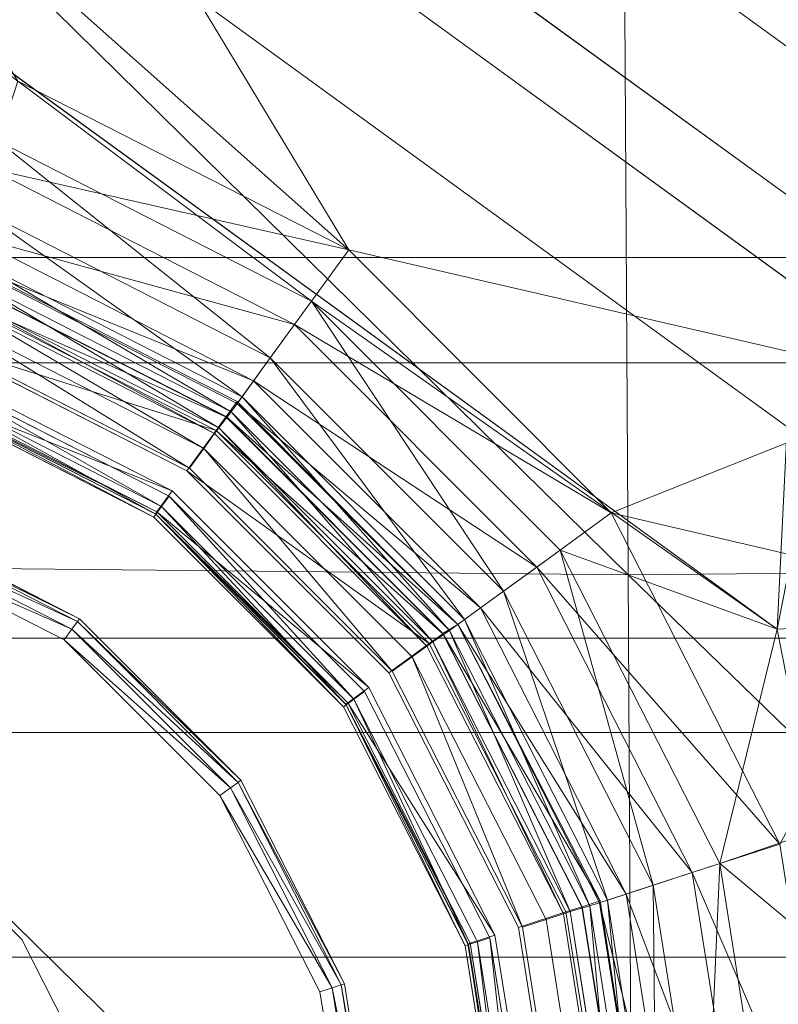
# Model space of a CAD drawing. Header units: inches. Extents: x 813 to 1305, y 19 to 194.
# Tile 101 of 256: x 1172.959 to 1173.869, y 68.815 to 69.996. Entities that reach past the tile are written whole.
import ezdxf

# ---------------------------------------------------------------- set-up
doc = ezdxf.new("R2010")
doc.units = ezdxf.units.IN
doc.header["$MEASUREMENT"] = 0
for name, color, linetype, true_color in [('CET color Grey2', 7, 'Continuous', 0x060606), ('CET color Grey83', 7, 'Continuous', 0xd1d5d6), ('CET color Grey98', 7, 'Continuous', 0xfafafa)]:
    doc.layers.add(name, color=color, linetype=linetype, true_color=true_color)
doc.layers.add('CET Default', color=7, linetype='Continuous')

# ---------------------------------------------------------------- blocks, each defined once
blk = doc.blocks.new('*C286')
at = {"layer": 'CET color Grey2', "linetype": 'Continuous', "lineweight": 0}
for points, invisible_edges in [([(7.2992, 16.4808, 17.1415), (-7.2922, 16.4808, 17.1415), (-8.5387, 3.2598, 17.4249), (7.2992, 16.4808, 17.1415)], 4), ([(7.2992, 16.4808, 17.1415), (-8.5387, 3.2598, 17.4249), (8.5458, 3.2599, 17.4249), (7.2992, 16.4808, 17.1415)], 9), ([(3.1915, 12.0571, 16.3707), (3.1945, 7.477, 16.5307), (-3.1872, 7.477, 16.5307), (3.1915, 12.0571, 16.3707)], 4), ([(3.1915, 12.0571, 16.3707), (-3.1872, 7.477, 16.5307), (-3.1842, 12.0571, 16.3707), (3.1915, 12.0571, 16.3707)], 9), ([(-0.876, 11.1573, 3.9412), (-0.876, 11.1573, 0.781), (-0.8331, 10.8866, 0.781), (-0.876, 11.1573, 3.9412)], 4), ([(-0.876, 11.1573, 3.9412), (-0.8331, 10.8866, 0.781), (-0.8331, 10.8866, 3.9412), (-0.876, 11.1573, 3.9412)], 9), ([(-0.8605, 11.1573, 0.7541), (-0.845, 11.1573, 0.75), (-0.8036, 10.8962, 0.75), (-0.8605, 11.1573, 0.7541)], 4), ([(-0.8605, 11.1573, 0.7541), (-0.8036, 10.8962, 0.75), (-0.8184, 10.8914, 0.7541), (-0.8605, 11.1573, 0.7541)], 9), ([(-0.8331, 10.8866, 3.9412), (-0.8331, 10.8866, 0.781), (-0.7087, 10.6424, 0.781), (-0.8331, 10.8866, 3.9412)], 4), ([(-0.8331, 10.8866, 3.9412), (-0.7087, 10.6424, 0.781), (-0.7087, 10.6424, 3.9412), (-0.8331, 10.8866, 3.9412)], 9), ([(-0.7087, 10.6424, 3.9412), (-0.7087, 10.6424, 0.781), (-0.5149, 10.4486, 0.781), (-0.7087, 10.6424, 3.9412)], 4), ([(-0.7087, 10.6424, 3.9412), (-0.5149, 10.4486, 0.781), (-0.5149, 10.4486, 3.9412), (-0.7087, 10.6424, 3.9412)], 9), ([(-0.5149, 10.4486, 3.9412), (-0.5149, 10.4486, 0.781), (-0.2707, 10.3242, 0.781), (-0.5149, 10.4486, 3.9412)], 4), ([(-0.5149, 10.4486, 3.9412), (-0.2707, 10.3242, 0.781), (-0.2707, 10.3242, 3.9412), (-0.5149, 10.4486, 3.9412)], 9)]:
    blk.add_3dface(points, dxfattribs=dict(at, invisible_edges=invisible_edges))
for points in [[(-0.876, 11.1573, 0.781), (-0.8718, 11.1573, 0.7655), (-0.8292, 10.8879, 0.7655), (-0.876, 11.1573, 0.781)], [(-0.876, 11.1573, 0.781), (-0.8292, 10.8879, 0.7655), (-0.8331, 10.8866, 0.781), (-0.876, 11.1573, 0.781)], [(-0.8718, 11.1573, 0.7655), (-0.8605, 11.1573, 0.7541), (-0.8184, 10.8914, 0.7541), (-0.8718, 11.1573, 0.7655)], [(-0.8718, 11.1573, 0.7655), (-0.8184, 10.8914, 0.7541), (-0.8292, 10.8879, 0.7655), (-0.8718, 11.1573, 0.7655)], [(-0.8292, 10.8879, 0.7655), (-0.8184, 10.8914, 0.7541), (-0.6962, 10.6515, 0.7541), (-0.8292, 10.8879, 0.7655)], [(-0.8184, 10.8914, 0.7541), (-0.8036, 10.8962, 0.75), (-0.6836, 10.6606, 0.75), (-0.8184, 10.8914, 0.7541)], [(-0.8184, 10.8914, 0.7541), (-0.6836, 10.6606, 0.75), (-0.6962, 10.6515, 0.7541), (-0.8184, 10.8914, 0.7541)], [(-0.8331, 10.8866, 0.781), (-0.8292, 10.8879, 0.7655), (-0.7053, 10.6449, 0.7655), (-0.8331, 10.8866, 0.781)], [(-0.8331, 10.8866, 0.781), (-0.7053, 10.6449, 0.7655), (-0.7087, 10.6424, 0.781), (-0.8331, 10.8866, 0.781)], [(-0.8292, 10.8879, 0.7655), (-0.6962, 10.6515, 0.7541), (-0.7053, 10.6449, 0.7655), (-0.8292, 10.8879, 0.7655)], [(-0.6962, 10.6515, 0.7541), (-0.6836, 10.6606, 0.75), (-0.4967, 10.4737, 0.75), (-0.6962, 10.6515, 0.7541)], [(-0.7087, 10.6424, 0.781), (-0.7053, 10.6449, 0.7655), (-0.5125, 10.452, 0.7655), (-0.7087, 10.6424, 0.781)], [(-0.7087, 10.6424, 0.781), (-0.5125, 10.452, 0.7655), (-0.5149, 10.4486, 0.781), (-0.7087, 10.6424, 0.781)], [(-0.7053, 10.6449, 0.7655), (-0.6962, 10.6515, 0.7541), (-0.5058, 10.4612, 0.7541), (-0.7053, 10.6449, 0.7655)], [(-0.7053, 10.6449, 0.7655), (-0.5058, 10.4612, 0.7541), (-0.5125, 10.452, 0.7655), (-0.7053, 10.6449, 0.7655)], [(-0.6962, 10.6515, 0.7541), (-0.4967, 10.4737, 0.75), (-0.5058, 10.4612, 0.7541), (-0.6962, 10.6515, 0.7541)], [(-0.5058, 10.4612, 0.7541), (-0.4967, 10.4737, 0.75), (-0.2611, 10.3537, 0.75), (-0.5058, 10.4612, 0.7541)], [(-0.5125, 10.452, 0.7655), (-0.5058, 10.4612, 0.7541), (-0.2659, 10.3389, 0.7541), (-0.5125, 10.452, 0.7655)], [(-0.5058, 10.4612, 0.7541), (-0.2611, 10.3537, 0.75), (-0.2659, 10.3389, 0.7541), (-0.5058, 10.4612, 0.7541)], [(-0.5149, 10.4486, 0.781), (-0.5125, 10.452, 0.7655), (-0.2694, 10.3281, 0.7655), (-0.5149, 10.4486, 0.781)], [(-0.5149, 10.4486, 0.781), (-0.2694, 10.3281, 0.7655), (-0.2707, 10.3242, 0.781), (-0.5149, 10.4486, 0.781)], [(-0.5125, 10.452, 0.7655), (-0.2659, 10.3389, 0.7541), (-0.2694, 10.3281, 0.7655), (-0.5125, 10.452, 0.7655)]]:
    blk.add_3dface(points, dxfattribs=at)
at = {"layer": 'CET color Grey83', "linetype": 'Continuous', "lineweight": 0}
for points, invisible_edges in [([(-0.524, 10.987, 8.4409), (-0.4458, 10.8334, 8.4409), (-0.4458, 10.8334, 13.4654), (-0.524, 10.987, 8.4409)], 4), ([(-0.524, 10.987, 8.4409), (-0.4458, 10.8334, 13.4654), (-0.524, 10.987, 13.4654), (-0.524, 10.987, 8.4409)], 9), ([(-0.4458, 10.8334, 8.4409), (-0.3239, 10.7115, 8.4409), (-0.3239, 10.7115, 13.4654), (-0.4458, 10.8334, 8.4409)], 4), ([(-0.4458, 10.8334, 8.4409), (-0.3239, 10.7115, 13.4654), (-0.4458, 10.8334, 13.4654), (-0.4458, 10.8334, 8.4409)], 9)]:
    blk.add_3dface(points, dxfattribs=dict(at, invisible_edges=invisible_edges))
at = {"layer": 'CET color Grey98', "linetype": 'Continuous', "lineweight": 0}
for points, invisible_edges in [([(0.6042, 11.9902, 8.4102), (-1.028, 11.1585, 8.4102), (-0.9777, 10.8408, 8.4102), (0.6042, 11.9902, 8.4102)], 13), ([(-0.9777, 10.8408, 8.4102), (0.8317, 11.7627, 8.4102), (0.6042, 11.9902, 8.4102), (-0.9777, 10.8408, 8.4102)], 13), ([(-0.9777, 10.8408, 8.4102), (-0.8317, 10.5543, 8.4102), (0.8317, 11.7627, 8.4102), (-0.9777, 10.8408, 8.4102)], 6), ([(-0.8317, 10.5543, 8.4102), (0.9777, 11.4762, 8.4102), (0.8317, 11.7627, 8.4102), (-0.8317, 10.5543, 8.4102)], 13), ([(-0.8317, 10.5543, 8.4102), (-0.6042, 10.3268, 8.4102), (0.9777, 11.4762, 8.4102), (-0.8317, 10.5543, 8.4102)], 6), ([(1.028, 11.1585, 8.4102), (0.9777, 11.4762, 8.4102), (-0.6042, 10.3268, 8.4102), (1.028, 11.1585, 8.4102)], 6), ([(3.7145, 10.8545, 11.5471), (-3.7145, 10.8545, 11.5471), (-3.3962, 11.22, 11.5878), (3.7145, 10.8545, 11.5471)], 4), ([(3.3962, 11.22, 11.5878), (3.7145, 10.8545, 11.5471), (-3.3962, 11.22, 11.5878), (3.3962, 11.22, 11.5878)], 2), ([(-1.1983, 11.1573, 5.1554), (-1.1757, 11.1573, 4.254), (-1.1182, 10.794, 4.254), (-1.1983, 11.1573, 5.1554)], 4), ([(-1.1983, 11.1573, 5.1554), (-1.1182, 10.794, 4.254), (-1.1397, 10.787, 5.1554), (-1.1983, 11.1573, 5.1554)], 9), ([(-1.1753, 11.1573, 4.2452), (-1.1553, 11.1573, 3.9134), (-1.0987, 10.8003, 3.9134), (-1.1753, 11.1573, 4.2452)], 4), ([(-1.1753, 11.1573, 4.2452), (-1.0987, 10.8003, 3.9134), (-1.1178, 10.7941, 4.2452), (-1.1753, 11.1573, 4.2452)], 9), ([(-1.152, 11.1585, 8.4118), (-1.1605, 11.1585, 8.3825), (-1.1037, 10.7999, 8.3825), (-1.152, 11.1585, 8.4118)], 4), ([(-1.1553, 11.1573, 3.9134), (-1.0954, 11.1573, 3.857), (-1.0417, 10.8188, 3.857), (-1.1553, 11.1573, 3.9134)], 4), ([(-1.1553, 11.1573, 3.9134), (-1.0417, 10.8188, 3.857), (-1.0987, 10.8003, 3.9134), (-1.1553, 11.1573, 3.9134)], 9), ([(-1.1301, 11.1585, 8.4331), (-1.152, 11.1585, 8.4118), (-1.0956, 10.8025, 8.4118), (-1.1301, 11.1585, 8.4331)], 4), ([(-1.152, 11.1585, 8.4118), (-1.1037, 10.7999, 8.3825), (-1.0956, 10.8025, 8.4118), (-1.152, 11.1585, 8.4118)], 9), ([(-1.1005, 11.1585, 8.4409), (-1.1301, 11.1585, 8.4331), (-1.0748, 10.8093, 8.4331), (-1.1005, 11.1585, 8.4409)], 4), ([(-1.1301, 11.1585, 8.4331), (-1.0956, 10.8025, 8.4118), (-1.0748, 10.8093, 8.4331), (-1.1301, 11.1585, 8.4331)], 9), ([(-1.0592, 11.1585, 8.4409), (-1.1005, 11.1585, 8.4409), (-1.0467, 10.8184, 8.4409), (-1.0592, 11.1585, 8.4409)], 13), ([(-1.1005, 11.1585, 8.4409), (-1.0748, 10.8093, 8.4331), (-1.0467, 10.8184, 8.4409), (-1.1005, 11.1585, 8.4409)], 9), ([(-1.0954, 11.1573, 3.857), (-1.0657, 11.1573, 3.857), (-1.0135, 10.828, 3.857), (-1.0954, 11.1573, 3.857)], 13), ([(-1.0954, 11.1573, 3.857), (-1.0135, 10.828, 3.857), (-1.0417, 10.8188, 3.857), (-1.0954, 11.1573, 3.857)], 11), ([(-1.0657, 11.1573, 3.857), (-1.0345, 11.1573, 3.8263), (-0.9838, 10.8376, 3.8263), (-1.0657, 11.1573, 3.857)], 4), ([(-1.0657, 11.1573, 3.857), (-0.9838, 10.8376, 3.8263), (-1.0135, 10.828, 3.857), (-1.0657, 11.1573, 3.857)], 9), ([(-1.0592, 11.1585, 8.4409), (-1.0467, 10.8184, 8.4409), (-1.0074, 10.8312, 8.4409), (-1.0592, 11.1585, 8.4409)], 11), ([(1.028, 11.1585, 8.4102), (-0.6042, 10.3268, 8.4102), (-0.3177, 10.1808, 8.4102), (1.028, 11.1585, 8.4102)], 13), ([(4.4213, 10.585, 13.9695), (4.1641, 10.9794, 13.9312), (-4.4213, 10.585, 13.9695), (4.4213, 10.585, 13.9695)], 2), ([(4.1641, 10.9794, 13.9312), (-4.1641, 10.9794, 13.9312), (-4.4213, 10.585, 13.9695), (4.1641, 10.9794, 13.9312)], 4), ([(4.0116, 10.4718, 11.5067), (-4.0116, 10.4718, 11.5067), (-3.7145, 10.8545, 11.5471), (4.0116, 10.4718, 11.5067)], 4), ([(3.7145, 10.8545, 11.5471), (4.0116, 10.4718, 11.5067), (-3.7145, 10.8545, 11.5471), (3.7145, 10.8545, 11.5471)], 2), ([(-0.9927, 10.836, 8.4368), (-1.0074, 10.8312, 8.4409), (-0.8569, 10.5359, 8.4409), (-0.9927, 10.836, 8.4368)], 4), ([(-0.9927, 10.836, 8.4368), (-0.8569, 10.5359, 8.4409), (-0.8444, 10.545, 8.4368), (-0.9927, 10.836, 8.4368)], 9), ([(-1.0074, 10.8312, 8.4409), (-1.0467, 10.8184, 8.4409), (-0.8904, 10.5116, 8.4409), (-1.0074, 10.8312, 8.4409)], 13), ([(-1.0417, 10.8188, 3.857), (-1.0135, 10.828, 3.857), (-0.8622, 10.5309, 3.857), (-1.0417, 10.8188, 3.857)], 13), ([(-1.0074, 10.8312, 8.4409), (-0.8904, 10.5116, 8.4409), (-0.8569, 10.5359, 8.4409), (-1.0074, 10.8312, 8.4409)], 11), ([(-1.0987, 10.8003, 3.9134), (-1.0417, 10.8188, 3.857), (-0.8862, 10.5135, 3.857), (-1.0987, 10.8003, 3.9134)], 4), ([(-1.0748, 10.8093, 8.4331), (-1.0956, 10.8025, 8.4118), (-0.932, 10.4814, 8.4118), (-1.0748, 10.8093, 8.4331)], 4), ([(-1.0748, 10.8093, 8.4331), (-0.932, 10.4814, 8.4118), (-0.9143, 10.4942, 8.4331), (-1.0748, 10.8093, 8.4331)], 9), ([(-1.0417, 10.8188, 3.857), (-0.8622, 10.5309, 3.857), (-0.8862, 10.5135, 3.857), (-1.0417, 10.8188, 3.857)], 11), ([(-1.1178, 10.7941, 4.2452), (-1.0987, 10.8003, 3.9134), (-0.9346, 10.4783, 3.9134), (-1.1178, 10.7941, 4.2452)], 4), ([(-1.0987, 10.8003, 3.9134), (-0.8862, 10.5135, 3.857), (-0.9346, 10.4783, 3.9134), (-1.0987, 10.8003, 3.9134)], 9), ([(-1.1178, 10.7941, 4.2452), (-0.9346, 10.4783, 3.9134), (-0.9509, 10.4665, 4.2452), (-1.1178, 10.7941, 4.2452)], 9), ([(4.5487, 10.1414, 14.0628), (4.4213, 10.585, 13.9695), (-4.5487, 10.1414, 14.0628), (4.5487, 10.1414, 14.0628)], 2), ([(4.4213, 10.585, 13.9695), (-4.4213, 10.585, 13.9695), (-4.5487, 10.1414, 14.0628), (4.4213, 10.585, 13.9695)], 4), ([(-0.8569, 10.5359, 8.4409), (-0.8904, 10.5116, 8.4409), (-0.6469, 10.2681, 8.4409), (-0.8569, 10.5359, 8.4409)], 13), ([(-0.8862, 10.5135, 3.857), (-0.8622, 10.5309, 3.857), (-0.6264, 10.2951, 3.857), (-0.8862, 10.5135, 3.857)], 13), ([(-0.8569, 10.5359, 8.4409), (-0.6469, 10.2681, 8.4409), (-0.6226, 10.3016, 8.4409), (-0.8569, 10.5359, 8.4409)], 11), ([(-0.8862, 10.5135, 3.857), (-0.6264, 10.2951, 3.857), (-0.6438, 10.2711, 3.857), (-0.8862, 10.5135, 3.857)], 11), ([(-0.9143, 10.4942, 8.4331), (-0.932, 10.4814, 8.4118), (-0.6771, 10.2265, 8.4118), (-0.9143, 10.4942, 8.4331)], 4), ([(-0.9143, 10.4942, 8.4331), (-0.6771, 10.2265, 8.4118), (-0.6643, 10.2442, 8.4331), (-0.9143, 10.4942, 8.4331)], 9), ([(4.1667, 10.0152, 11.456), (-4.1667, 10.0152, 11.456), (-4.0116, 10.4718, 11.5067), (4.1667, 10.0152, 11.456)], 4), ([(4.0116, 10.4718, 11.5067), (4.1667, 10.0152, 11.456), (-4.0116, 10.4718, 11.5067), (4.0116, 10.4718, 11.5067)], 2), ([(-1.3522, 10.4609, 7.9935), (-1.3643, 10.2184, 7.9439), (-0.4713, 9.5697, 7.9439), (-1.3522, 10.4609, 7.9935)], 4), ([(-1.3522, 10.4609, 7.9935), (-0.4713, 9.5697, 7.9439), (-0.2445, 9.6561, 7.9935), (-1.3522, 10.4609, 7.9935)], 9), ([(-0.6226, 10.3016, 8.4409), (-0.6469, 10.2681, 8.4409), (-0.3401, 10.1118, 8.4409), (-0.6226, 10.3016, 8.4409)], 13), ([(-0.6226, 10.3016, 8.4409), (-0.3401, 10.1118, 8.4409), (-0.3273, 10.1511, 8.4409), (-0.6226, 10.3016, 8.4409)], 11), ([(-0.6438, 10.2711, 3.857), (-0.6264, 10.2951, 3.857), (-0.3293, 10.1438, 3.857), (-0.6438, 10.2711, 3.857)], 13), ([(-0.6438, 10.2711, 3.857), (-0.3293, 10.1438, 3.857), (-0.3385, 10.1156, 3.857), (-0.6438, 10.2711, 3.857)], 11), ([(-1.3643, 10.2184, 7.9439), (-1.43, 9.9884, 7.8789), (-0.6698, 9.436, 7.8789), (-1.3643, 10.2184, 7.9439)], 4), ([(-1.3643, 10.2184, 7.9439), (-0.6698, 9.436, 7.8789), (-0.4713, 9.5697, 7.9439), (-1.3643, 10.2184, 7.9439)], 9), ([(-0.7044, 10.1878, 5.1554), (-0.6911, 10.2061, 4.254), (-0.3633, 10.0391, 4.254), (-0.7044, 10.1878, 5.1554)], 4), ([(-0.7044, 10.1878, 5.1554), (-0.3633, 10.0391, 4.254), (-0.3703, 10.0176, 5.1554), (-0.7044, 10.1878, 5.1554)], 9), ([(-1.6042, 9.9369, 5.2173), (-1.5386, 10.1679, 5.2621), (-0.4656, 9.3883, 5.2621), (-1.6042, 9.9369, 5.2173)], 4), ([(4.5701, 9.7012, 14.2348), (4.5487, 10.1414, 14.0628), (-4.5701, 9.7012, 14.2348), (4.5701, 9.7012, 14.2348)], 2), ([(4.5487, 10.1414, 14.0628), (-4.5487, 10.1414, 14.0628), (-4.5701, 9.7012, 14.2348), (4.5487, 10.1414, 14.0628)], 4), ([(4.2184, 9.5348, 11.399), (-4.2184, 9.5348, 11.399), (-4.1667, 10.0152, 11.456), (4.2184, 9.5348, 11.399)], 4), ([(4.1667, 10.0152, 11.456), (4.2184, 9.5348, 11.399), (-4.1667, 10.0152, 11.456), (4.1667, 10.0152, 11.456)], 2), ([(-1.43, 9.9884, 7.8789), (-1.5433, 9.7814, 7.8028), (-0.8317, 9.2644, 7.8028), (-1.43, 9.9884, 7.8789)], 4), ([(-1.43, 9.9884, 7.8789), (-0.8317, 9.2644, 7.8028), (-0.6698, 9.436, 7.8789), (-1.43, 9.9884, 7.8789)], 9), ([(-0.665, 9.2544, 5.2173), (-1.7186, 9.7261, 5.17), (-1.6042, 9.9369, 5.2173), (-0.665, 9.2544, 5.2173)], 9), ([(-1.6042, 9.9369, 5.2173), (-0.4656, 9.3883, 5.2621), (-0.665, 9.2544, 5.2173), (-1.6042, 9.9369, 5.2173)], 9), ([(-7.9295, 0.7253, 4.0341), (-0.8317, 9.2644, 7.8028), (-1.5433, 9.7814, 7.8028), (-7.9295, 0.7253, 4.0341)], 9)]:
    blk.add_3dface(points, dxfattribs=dict(at, invisible_edges=invisible_edges))
for points in [[(-1.1732, 10.3958, 19.3816), (-1.1799, 11.5456, 19.3173), (-2.3543, 11.5423, 19.3758), (-1.1732, 10.3958, 19.3816)], [(-1.1732, 10.3958, 19.3816), (-2.3543, 11.5423, 19.3758), (-2.3423, 10.3851, 19.4332), (-1.1732, 10.3958, 19.3816)], [(0.0005, 10.3844, 19.3652), (0.0005, 11.5283, 19.2989), (-1.1799, 11.5456, 19.3173), (0.0005, 10.3844, 19.3652)], [(0.0005, 10.3844, 19.3652), (-1.1799, 11.5456, 19.3173), (-1.1732, 10.3958, 19.3816), (0.0005, 10.3844, 19.3652)], [(-1.349, 11.1592, 8.0621), (-1.5033, 10.9259, 7.9935), (-1.2832, 10.7423, 8.0621), (-1.349, 11.1592, 8.0621)], [(-1.4249, 11.1592, 5.3594), (-1.3144, 11.1592, 5.3377), (-1.2503, 10.753, 5.3377), (-1.4249, 11.1592, 5.3594)], [(-1.4249, 11.1592, 5.3594), (-1.2503, 10.753, 5.3377), (-1.3553, 10.7189, 5.3594), (-1.4249, 11.1592, 5.3594)], [(-1.2649, 11.1592, 8.114), (-1.349, 11.1592, 8.0621), (-1.2832, 10.7423, 8.0621), (-1.2649, 11.1592, 8.114)], [(-1.3144, 11.1592, 5.3377), (-1.2308, 11.1592, 5.2629), (-1.1708, 10.7788, 5.2629), (-1.3144, 11.1592, 5.3377)], [(-1.3144, 11.1592, 5.3377), (-1.1708, 10.7788, 5.2629), (-1.2503, 10.753, 5.3377), (-1.3144, 11.1592, 5.3377)], [(-1.2649, 11.1592, 8.114), (-1.2832, 10.7423, 8.0621), (-1.2032, 10.7683, 8.114), (-1.2649, 11.1592, 8.114)], [(-1.2073, 11.1592, 8.1942), (-1.2649, 11.1592, 8.114), (-1.2032, 10.7683, 8.114), (-1.2073, 11.1592, 8.1942)], [(-1.2308, 11.1592, 5.2629), (-1.1974, 11.1592, 5.1554), (-1.139, 10.7892, 5.1554), (-1.2308, 11.1592, 5.2629)], [(-1.2308, 11.1592, 5.2629), (-1.139, 10.7892, 5.1554), (-1.1708, 10.7788, 5.2629), (-1.2308, 11.1592, 5.2629)], [(-1.1851, 11.1592, 8.2906), (-1.2073, 11.1592, 8.1942), (-1.1484, 10.7861, 8.1942), (-1.1851, 11.1592, 8.2906)], [(-1.2073, 11.1592, 8.1942), (-1.2032, 10.7683, 8.114), (-1.1484, 10.7861, 8.1942), (-1.2073, 11.1592, 8.1942)], [(-1.1605, 11.1585, 8.3825), (-1.1851, 11.1592, 8.2906), (-1.1273, 10.793, 8.2906), (-1.1605, 11.1585, 8.3825)], [(-1.1851, 11.1592, 8.2906), (-1.1484, 10.7861, 8.1942), (-1.1273, 10.793, 8.2906), (-1.1851, 11.1592, 8.2906)], [(-1.1757, 11.1573, 4.254), (-1.1753, 11.1573, 4.2452), (-1.1178, 10.7941, 4.2452), (-1.1757, 11.1573, 4.254)], [(-1.1757, 11.1573, 4.254), (-1.1178, 10.7941, 4.2452), (-1.1182, 10.794, 4.254), (-1.1757, 11.1573, 4.254)], [(-1.1605, 11.1585, 8.3825), (-1.1273, 10.793, 8.2906), (-1.1037, 10.7999, 8.3825), (-1.1605, 11.1585, 8.3825)], [(-1.0438, 11.1585, 8.4368), (-1.0592, 11.1585, 8.4409), (-1.0074, 10.8312, 8.4409), (-1.0438, 11.1585, 8.4368)], [(-1.0324, 11.1585, 8.4256), (-1.0438, 11.1585, 8.4368), (-0.9927, 10.836, 8.4368), (-1.0324, 11.1585, 8.4256)], [(-1.0438, 11.1585, 8.4368), (-1.0074, 10.8312, 8.4409), (-0.9927, 10.836, 8.4368), (-1.0438, 11.1585, 8.4368)], [(-1.0345, 11.1573, 3.8263), (-1.0315, 11.1573, 3.657), (-0.981, 10.8386, 3.657), (-1.0345, 11.1573, 3.8263)], [(-1.0345, 11.1573, 3.8263), (-0.981, 10.8386, 3.657), (-0.9838, 10.8376, 3.8263), (-1.0345, 11.1573, 3.8263)], [(-1.028, 11.1585, 8.4102), (-1.0324, 11.1585, 8.4256), (-0.9818, 10.8395, 8.4256), (-1.028, 11.1585, 8.4102)], [(-1.0324, 11.1585, 8.4256), (-0.9927, 10.836, 8.4368), (-0.9818, 10.8395, 8.4256), (-1.0324, 11.1585, 8.4256)], [(-1.028, 11.1585, 8.4102), (-0.9818, 10.8395, 8.4256), (-0.9777, 10.8408, 8.4102), (-1.028, 11.1585, 8.4102)], [(-1.2832, 10.7423, 8.0621), (-1.5033, 10.9259, 7.9935), (-1.3992, 10.7027, 8.0177), (-1.2832, 10.7423, 8.0621)], [(-1.0135, 10.828, 3.857), (-0.9838, 10.8376, 3.8263), (-0.8369, 10.5493, 3.8263), (-1.0135, 10.828, 3.857)], [(-0.9818, 10.8395, 8.4256), (-0.9927, 10.836, 8.4368), (-0.8444, 10.545, 8.4368), (-0.9818, 10.8395, 8.4256)], [(-0.9838, 10.8376, 3.8263), (-0.981, 10.8386, 3.657), (-0.8345, 10.551, 3.657), (-0.9838, 10.8376, 3.8263)], [(-0.9838, 10.8376, 3.8263), (-0.8345, 10.551, 3.657), (-0.8369, 10.5493, 3.8263), (-0.9838, 10.8376, 3.8263)], [(-0.9777, 10.8408, 8.4102), (-0.9818, 10.8395, 8.4256), (-0.8352, 10.5517, 8.4256), (-0.9777, 10.8408, 8.4102)], [(-0.9818, 10.8395, 8.4256), (-0.8444, 10.545, 8.4368), (-0.8352, 10.5517, 8.4256), (-0.9818, 10.8395, 8.4256)], [(-0.9777, 10.8408, 8.4102), (-0.8352, 10.5517, 8.4256), (-0.8317, 10.5543, 8.4102), (-0.9777, 10.8408, 8.4102)], [(-1.0135, 10.828, 3.857), (-0.8369, 10.5493, 3.8263), (-0.8622, 10.5309, 3.857), (-1.0135, 10.828, 3.857)], [(-1.0467, 10.8184, 8.4409), (-1.0748, 10.8093, 8.4331), (-0.9143, 10.4942, 8.4331), (-1.0467, 10.8184, 8.4409)], [(-1.0467, 10.8184, 8.4409), (-0.9143, 10.4942, 8.4331), (-0.8904, 10.5116, 8.4409), (-1.0467, 10.8184, 8.4409)], [(-1.1037, 10.7999, 8.3825), (-1.1273, 10.793, 8.2906), (-0.9591, 10.4625, 8.2906), (-1.1037, 10.7999, 8.3825)], [(-1.0956, 10.8025, 8.4118), (-1.1037, 10.7999, 8.3825), (-0.9389, 10.4764, 8.3825), (-1.0956, 10.8025, 8.4118)], [(-1.1037, 10.7999, 8.3825), (-0.9591, 10.4625, 8.2906), (-0.9389, 10.4764, 8.3825), (-1.1037, 10.7999, 8.3825)], [(-1.0956, 10.8025, 8.4118), (-0.9389, 10.4764, 8.3825), (-0.932, 10.4814, 8.4118), (-1.0956, 10.8025, 8.4118)], [(-1.1484, 10.7861, 8.1942), (-1.2032, 10.7683, 8.114), (-1.0237, 10.4156, 8.114), (-1.1484, 10.7861, 8.1942)], [(-1.1708, 10.7788, 5.2629), (-1.139, 10.7892, 5.1554), (-0.9691, 10.4553, 5.1554), (-1.1708, 10.7788, 5.2629)], [(-1.1273, 10.793, 8.2906), (-1.1484, 10.7861, 8.1942), (-0.9771, 10.4495, 8.1942), (-1.1273, 10.793, 8.2906)], [(-1.1484, 10.7861, 8.1942), (-1.0237, 10.4156, 8.114), (-0.9771, 10.4495, 8.1942), (-1.1484, 10.7861, 8.1942)], [(-1.1397, 10.787, 5.1554), (-1.1182, 10.794, 4.254), (-0.9512, 10.4662, 4.254), (-1.1397, 10.787, 5.1554)], [(-1.1397, 10.787, 5.1554), (-0.9512, 10.4662, 4.254), (-0.9691, 10.4553, 5.1554), (-1.1397, 10.787, 5.1554)], [(-1.1273, 10.793, 8.2906), (-0.9771, 10.4495, 8.1942), (-0.9591, 10.4625, 8.2906), (-1.1273, 10.793, 8.2906)], [(-1.1182, 10.794, 4.254), (-1.1178, 10.7941, 4.2452), (-0.9509, 10.4665, 4.2452), (-1.1182, 10.794, 4.254)], [(-1.1182, 10.794, 4.254), (-0.9509, 10.4665, 4.2452), (-0.9512, 10.4662, 4.254), (-1.1182, 10.794, 4.254)], [(-1.2503, 10.753, 5.3377), (-1.1708, 10.7788, 5.2629), (-0.9961, 10.4356, 5.2629), (-1.2503, 10.753, 5.3377)], [(-1.1708, 10.7788, 5.2629), (-0.9691, 10.4553, 5.1554), (-0.9961, 10.4356, 5.2629), (-1.1708, 10.7788, 5.2629)], [(-1.2032, 10.7683, 8.114), (-1.2832, 10.7423, 8.0621), (-1.0918, 10.3661, 8.0621), (-1.2032, 10.7683, 8.114)], [(-1.2032, 10.7683, 8.114), (-1.0918, 10.3661, 8.0621), (-1.0237, 10.4156, 8.114), (-1.2032, 10.7683, 8.114)], [(-1.3553, 10.7189, 5.3594), (-1.2503, 10.753, 5.3377), (-1.0638, 10.3865, 5.3377), (-1.3553, 10.7189, 5.3594)], [(-1.2503, 10.753, 5.3377), (-0.9961, 10.4356, 5.2629), (-1.0638, 10.3865, 5.3377), (-1.2503, 10.753, 5.3377)], [(-1.2832, 10.7423, 8.0621), (-1.3992, 10.7027, 8.0177), (-1.3522, 10.4609, 7.9935), (-1.2832, 10.7423, 8.0621)], [(-1.2832, 10.7423, 8.0621), (-1.3522, 10.4609, 7.9935), (-1.0918, 10.3661, 8.0621), (-1.2832, 10.7423, 8.0621)], [(-1.3553, 10.7189, 5.3594), (-1.1531, 10.3216, 5.3594), (-1.5258, 10.4085, 5.3023), (-1.3553, 10.7189, 5.3594)], [(-1.3553, 10.7189, 5.3594), (-1.0638, 10.3865, 5.3377), (-1.1531, 10.3216, 5.3594), (-1.3553, 10.7189, 5.3594)], [(-1.3844, 10.4594, 7.9742), (-1.3522, 10.4609, 7.9935), (-1.3992, 10.7027, 8.0177), (-1.3844, 10.4594, 7.9742)], [(-0.8622, 10.5309, 3.857), (-0.8369, 10.5493, 3.8263), (-0.608, 10.3204, 3.8263), (-0.8622, 10.5309, 3.857)], [(-0.8352, 10.5517, 8.4256), (-0.8444, 10.545, 8.4368), (-0.6135, 10.3141, 8.4368), (-0.8352, 10.5517, 8.4256)], [(-0.8369, 10.5493, 3.8263), (-0.8345, 10.551, 3.657), (-0.6063, 10.3228, 3.657), (-0.8369, 10.5493, 3.8263)], [(-0.8369, 10.5493, 3.8263), (-0.6063, 10.3228, 3.657), (-0.608, 10.3204, 3.8263), (-0.8369, 10.5493, 3.8263)], [(-0.8317, 10.5543, 8.4102), (-0.8352, 10.5517, 8.4256), (-0.6068, 10.3233, 8.4256), (-0.8317, 10.5543, 8.4102)], [(-0.8352, 10.5517, 8.4256), (-0.6135, 10.3141, 8.4368), (-0.6068, 10.3233, 8.4256), (-0.8352, 10.5517, 8.4256)], [(-0.8317, 10.5543, 8.4102), (-0.6068, 10.3233, 8.4256), (-0.6042, 10.3268, 8.4102), (-0.8317, 10.5543, 8.4102)], [(-0.8444, 10.545, 8.4368), (-0.8569, 10.5359, 8.4409), (-0.6226, 10.3016, 8.4409), (-0.8444, 10.545, 8.4368)], [(-0.8444, 10.545, 8.4368), (-0.6226, 10.3016, 8.4409), (-0.6135, 10.3141, 8.4368), (-0.8444, 10.545, 8.4368)], [(-0.8622, 10.5309, 3.857), (-0.608, 10.3204, 3.8263), (-0.6264, 10.2951, 3.857), (-0.8622, 10.5309, 3.857)], [(-0.9346, 10.4783, 3.9134), (-0.8862, 10.5135, 3.857), (-0.6438, 10.2711, 3.857), (-0.9346, 10.4783, 3.9134)], [(-0.8904, 10.5116, 8.4409), (-0.9143, 10.4942, 8.4331), (-0.6643, 10.2442, 8.4331), (-0.8904, 10.5116, 8.4409)], [(-0.8904, 10.5116, 8.4409), (-0.6643, 10.2442, 8.4331), (-0.6469, 10.2681, 8.4409), (-0.8904, 10.5116, 8.4409)], [(-0.9509, 10.4665, 4.2452), (-0.9346, 10.4783, 3.9134), (-0.679, 10.2227, 3.9134), (-0.9509, 10.4665, 4.2452)], [(-0.932, 10.4814, 8.4118), (-0.9389, 10.4764, 8.3825), (-0.6821, 10.2196, 8.3825), (-0.932, 10.4814, 8.4118)], [(-0.9346, 10.4783, 3.9134), (-0.6438, 10.2711, 3.857), (-0.679, 10.2227, 3.9134), (-0.9346, 10.4783, 3.9134)], [(-0.932, 10.4814, 8.4118), (-0.6821, 10.2196, 8.3825), (-0.6771, 10.2265, 8.4118), (-0.932, 10.4814, 8.4118)], [(-0.9691, 10.4553, 5.1554), (-0.9512, 10.4662, 4.254), (-0.6911, 10.2061, 4.254), (-0.9691, 10.4553, 5.1554)], [(-0.9389, 10.4764, 8.3825), (-0.9591, 10.4625, 8.2906), (-0.6971, 10.2002, 8.2906), (-0.9389, 10.4764, 8.3825)], [(-0.9512, 10.4662, 4.254), (-0.9509, 10.4665, 4.2452), (-0.6908, 10.2064, 4.2452), (-0.9512, 10.4662, 4.254)], [(-0.9512, 10.4662, 4.254), (-0.6908, 10.2064, 4.2452), (-0.6911, 10.2061, 4.254), (-0.9512, 10.4662, 4.254)], [(-0.9509, 10.4665, 4.2452), (-0.679, 10.2227, 3.9134), (-0.6908, 10.2064, 4.2452), (-0.9509, 10.4665, 4.2452)], [(-0.9389, 10.4764, 8.3825), (-0.6971, 10.2002, 8.2906), (-0.6821, 10.2196, 8.3825), (-0.9389, 10.4764, 8.3825)], [(-1.3982, 10.2281, 7.9263), (-1.3643, 10.2184, 7.9439), (-1.3522, 10.4609, 7.9935), (-1.3982, 10.2281, 7.9263)], [(-1.3982, 10.2281, 7.9263), (-1.3522, 10.4609, 7.9935), (-1.3844, 10.4594, 7.9742), (-1.3982, 10.2281, 7.9263)], [(-1.0918, 10.3661, 8.0621), (-1.3522, 10.4609, 7.9935), (-0.7935, 10.0675, 8.0621), (-1.0918, 10.3661, 8.0621)], [(-0.7935, 10.0675, 8.0621), (-1.3522, 10.4609, 7.9935), (-0.2445, 9.6561, 7.9935), (-0.7935, 10.0675, 8.0621)], [(-0.9961, 10.4356, 5.2629), (-0.9691, 10.4553, 5.1554), (-0.7044, 10.1902, 5.1554), (-0.9961, 10.4356, 5.2629)], [(-0.9591, 10.4625, 8.2906), (-0.9771, 10.4495, 8.1942), (-0.7102, 10.1822, 8.1942), (-0.9591, 10.4625, 8.2906)], [(-0.9691, 10.4553, 5.1554), (-0.6911, 10.2061, 4.254), (-0.7044, 10.1878, 5.1554), (-0.9691, 10.4553, 5.1554)], [(-0.9591, 10.4625, 8.2906), (-0.7102, 10.1822, 8.1942), (-0.6971, 10.2002, 8.2906), (-0.9591, 10.4625, 8.2906)], [(-0.9771, 10.4495, 8.1942), (-1.0237, 10.4156, 8.114), (-0.744, 10.1356, 8.114), (-0.9771, 10.4495, 8.1942)], [(-0.9771, 10.4495, 8.1942), (-0.744, 10.1356, 8.114), (-0.7102, 10.1822, 8.1942), (-0.9771, 10.4495, 8.1942)], [(-1.0638, 10.3865, 5.3377), (-0.9961, 10.4356, 5.2629), (-0.724, 10.1632, 5.2629), (-1.0638, 10.3865, 5.3377)], [(-0.9961, 10.4356, 5.2629), (-0.7044, 10.1902, 5.1554), (-0.724, 10.1632, 5.2629), (-0.9961, 10.4356, 5.2629)], [(-1.1531, 10.3216, 5.3594), (-1.5258, 10.4085, 5.3023), (-1.5386, 10.1679, 5.2621), (-1.1531, 10.3216, 5.3594)], [(-1.0237, 10.4156, 8.114), (-1.0918, 10.3661, 8.0621), (-0.7935, 10.0675, 8.0621), (-1.0237, 10.4156, 8.114)], [(-1.0237, 10.4156, 8.114), (-0.7935, 10.0675, 8.0621), (-0.744, 10.1356, 8.114), (-1.0237, 10.4156, 8.114)], [(-1.1666, 9.246, 19.4461), (-1.1732, 10.3958, 19.3816), (-2.3423, 10.3851, 19.4332), (-1.1666, 9.246, 19.4461)], [(0.0005, 9.2406, 19.4318), (0.0005, 10.3844, 19.3652), (-1.1732, 10.3958, 19.3816), (0.0005, 9.2406, 19.4318)], [(0.0005, 9.2406, 19.4318), (-1.1732, 10.3958, 19.3816), (-1.1666, 9.246, 19.4461), (0.0005, 9.2406, 19.4318)], [(-1.1666, 9.246, 19.4461), (-2.3423, 10.3851, 19.4332), (-2.3303, 9.2278, 19.4908), (-1.1666, 9.246, 19.4461)], [(-1.1531, 10.3216, 5.3594), (-1.0638, 10.3865, 5.3377), (-0.7732, 10.0955, 5.3377), (-1.1531, 10.3216, 5.3594)], [(-1.0638, 10.3865, 5.3377), (-0.724, 10.1632, 5.2629), (-0.7732, 10.0955, 5.3377), (-1.0638, 10.3865, 5.3377)], [(-0.6042, 10.3268, 8.4102), (-0.6068, 10.3233, 8.4256), (-0.319, 10.1767, 8.4256), (-0.6042, 10.3268, 8.4102)], [(-0.6042, 10.3268, 8.4102), (-0.319, 10.1767, 8.4256), (-0.3177, 10.1808, 8.4102), (-0.6042, 10.3268, 8.4102)], [(-1.1531, 10.3216, 5.3594), (-1.5386, 10.1679, 5.2621), (-0.8381, 10.0062, 5.3594), (-1.1531, 10.3216, 5.3594)], [(-1.1531, 10.3216, 5.3594), (-0.7732, 10.0955, 5.3377), (-0.8381, 10.0062, 5.3594), (-1.1531, 10.3216, 5.3594)], [(-0.6264, 10.2951, 3.857), (-0.608, 10.3204, 3.8263), (-0.3197, 10.1735, 3.8263), (-0.6264, 10.2951, 3.857)], [(-0.6135, 10.3141, 8.4368), (-0.6226, 10.3016, 8.4409), (-0.3273, 10.1511, 8.4409), (-0.6135, 10.3141, 8.4368)], [(-0.6068, 10.3233, 8.4256), (-0.6135, 10.3141, 8.4368), (-0.3225, 10.1658, 8.4368), (-0.6068, 10.3233, 8.4256)], [(-0.6135, 10.3141, 8.4368), (-0.3273, 10.1511, 8.4409), (-0.3225, 10.1658, 8.4368), (-0.6135, 10.3141, 8.4368)], [(-0.608, 10.3204, 3.8263), (-0.6063, 10.3228, 3.657), (-0.3188, 10.1763, 3.657), (-0.608, 10.3204, 3.8263)], [(-0.608, 10.3204, 3.8263), (-0.3188, 10.1763, 3.657), (-0.3197, 10.1735, 3.8263), (-0.608, 10.3204, 3.8263)], [(-0.6068, 10.3233, 8.4256), (-0.3225, 10.1658, 8.4368), (-0.319, 10.1767, 8.4256), (-0.6068, 10.3233, 8.4256)], [(-0.6264, 10.2951, 3.857), (-0.3197, 10.1735, 3.8263), (-0.3293, 10.1438, 3.857), (-0.6264, 10.2951, 3.857)], [(-0.679, 10.2227, 3.9134), (-0.6438, 10.2711, 3.857), (-0.3385, 10.1156, 3.857), (-0.679, 10.2227, 3.9134)], [(-0.6469, 10.2681, 8.4409), (-0.6643, 10.2442, 8.4331), (-0.3492, 10.0837, 8.4331), (-0.6469, 10.2681, 8.4409)], [(-0.6469, 10.2681, 8.4409), (-0.3492, 10.0837, 8.4331), (-0.3401, 10.1118, 8.4409), (-0.6469, 10.2681, 8.4409)], [(-0.6643, 10.2442, 8.4331), (-0.6771, 10.2265, 8.4118), (-0.356, 10.0629, 8.4118), (-0.6643, 10.2442, 8.4331)], [(-0.6643, 10.2442, 8.4331), (-0.356, 10.0629, 8.4118), (-0.3492, 10.0837, 8.4331), (-0.6643, 10.2442, 8.4331)], [(-0.6821, 10.2196, 8.3825), (-0.6971, 10.2002, 8.2906), (-0.3669, 10.0317, 8.2906), (-0.6821, 10.2196, 8.3825)], [(-0.6908, 10.2064, 4.2452), (-0.679, 10.2227, 3.9134), (-0.357, 10.0586, 3.9134), (-0.6908, 10.2064, 4.2452)], [(-0.6771, 10.2265, 8.4118), (-0.6821, 10.2196, 8.3825), (-0.3586, 10.0548, 8.3825), (-0.6771, 10.2265, 8.4118)], [(-0.6821, 10.2196, 8.3825), (-0.3669, 10.0317, 8.2906), (-0.3586, 10.0548, 8.3825), (-0.6821, 10.2196, 8.3825)], [(-0.679, 10.2227, 3.9134), (-0.3385, 10.1156, 3.857), (-0.357, 10.0586, 3.9134), (-0.679, 10.2227, 3.9134)], [(-0.6771, 10.2265, 8.4118), (-0.3586, 10.0548, 8.3825), (-0.356, 10.0629, 8.4118), (-0.6771, 10.2265, 8.4118)], [(-0.6911, 10.2061, 4.254), (-0.6908, 10.2064, 4.2452), (-0.3632, 10.0395, 4.2452), (-0.6911, 10.2061, 4.254)], [(-0.6911, 10.2061, 4.254), (-0.3632, 10.0395, 4.2452), (-0.3633, 10.0391, 4.254), (-0.6911, 10.2061, 4.254)], [(-0.6908, 10.2064, 4.2452), (-0.357, 10.0586, 3.9134), (-0.3632, 10.0395, 4.2452), (-0.6908, 10.2064, 4.2452)], [(-0.6971, 10.2002, 8.2906), (-0.7102, 10.1822, 8.1942), (-0.3737, 10.0105, 8.1942), (-0.6971, 10.2002, 8.2906)], [(-0.6971, 10.2002, 8.2906), (-0.3737, 10.0105, 8.1942), (-0.3669, 10.0317, 8.2906), (-0.6971, 10.2002, 8.2906)], [(-0.7102, 10.1822, 8.1942), (-0.744, 10.1356, 8.114), (-0.3915, 9.9558, 8.114), (-0.7102, 10.1822, 8.1942)], [(-0.724, 10.1632, 5.2629), (-0.7044, 10.1902, 5.1554), (-0.3707, 10.0199, 5.1554), (-0.724, 10.1632, 5.2629)], [(-0.7102, 10.1822, 8.1942), (-0.3915, 9.9558, 8.114), (-0.3737, 10.0105, 8.1942), (-0.7102, 10.1822, 8.1942)], [(-0.8381, 10.0062, 5.3594), (-1.5386, 10.1679, 5.2621), (-0.4656, 9.3883, 5.2621), (-0.8381, 10.0062, 5.3594)], [(-0.7732, 10.0955, 5.3377), (-0.724, 10.1632, 5.2629), (-0.381, 9.9882, 5.2629), (-0.7732, 10.0955, 5.3377)], [(-0.724, 10.1632, 5.2629), (-0.3707, 10.0199, 5.1554), (-0.381, 9.9882, 5.2629), (-0.724, 10.1632, 5.2629)], [(-0.744, 10.1356, 8.114), (-0.7935, 10.0675, 8.0621), (-0.4175, 9.8757, 8.0621), (-0.744, 10.1356, 8.114)], [(-0.744, 10.1356, 8.114), (-0.4175, 9.8757, 8.0621), (-0.3915, 9.9558, 8.114), (-0.744, 10.1356, 8.114)], [(-0.8381, 10.0062, 5.3594), (-0.7732, 10.0955, 5.3377), (-0.4068, 9.9086, 5.3377), (-0.8381, 10.0062, 5.3594)], [(-0.7732, 10.0955, 5.3377), (-0.381, 9.9882, 5.2629), (-0.4068, 9.9086, 5.3377), (-0.7732, 10.0955, 5.3377)], [(-0.7935, 10.0675, 8.0621), (-0.2445, 9.6561, 7.9935), (-0.4175, 9.8757, 8.0621), (-0.7935, 10.0675, 8.0621)], [(-0.8381, 10.0062, 5.3594), (-0.4656, 9.3883, 5.2621), (-0.2407, 9.4748, 5.3023), (-0.8381, 10.0062, 5.3594)], [(-0.8381, 10.0062, 5.3594), (-0.2407, 9.4748, 5.3023), (-0.441, 9.8036, 5.3594), (-0.8381, 10.0062, 5.3594)], [(-0.8381, 10.0062, 5.3594), (-0.4068, 9.9086, 5.3377), (-0.441, 9.8036, 5.3594), (-0.8381, 10.0062, 5.3594)]]:
    blk.add_3dface(points, dxfattribs=at)
blk = doc.blocks.new('*C200')
at = {"layer": 'CET Default', "linetype": 'Continuous', "lineweight": 0, "rotation": 179.9999999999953}
blk.add_blockref('*C286', (373.7957, 892.8549), dxfattribs=at)

msp = doc.modelspace()

# ---------------------------------------------------------------- block references
at = {"layer": 'CET Default', "linetype": 'Continuous', "lineweight": 0}
msp.add_blockref('*C200', (798.7199, -813.1289), dxfattribs=at)

doc.saveas('drawing.dxf')
